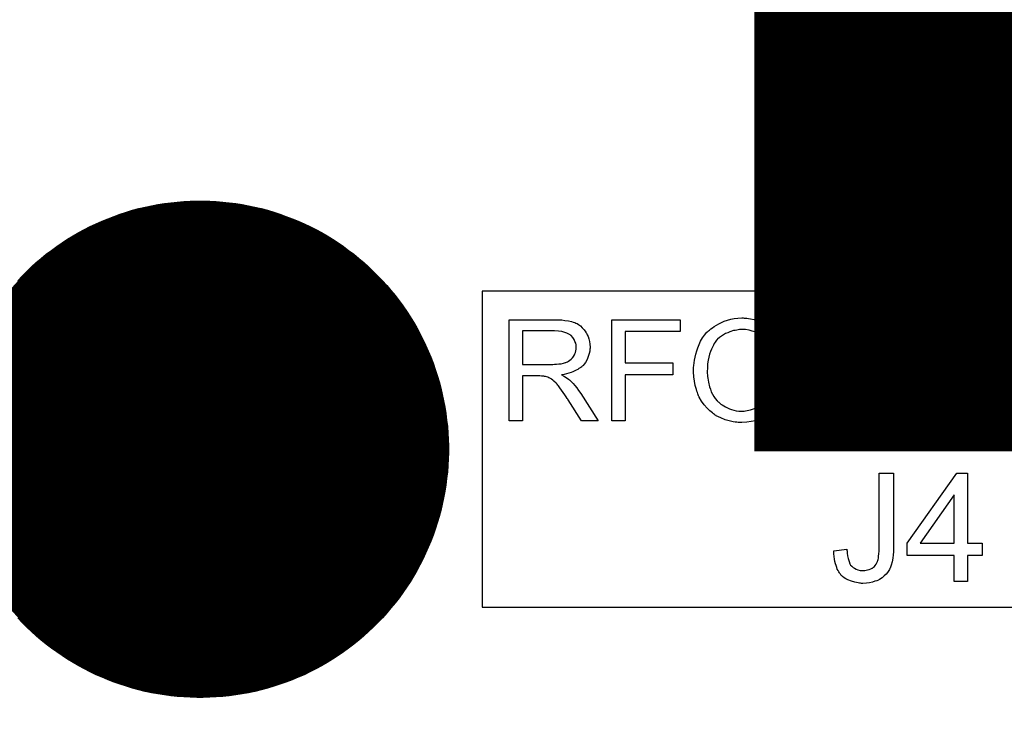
# Model space of a CAD drawing. Extents: x -2 to 8.5, y -2.9 to 5.2.
# Tile 40 of 207: x 1.049 to 1.485, y 1.25 to 1.565. Entities that reach past the tile are written whole.
import ezdxf

# ---------------------------------------------------------------- set-up
doc = ezdxf.new("R2010")
doc.units = 0
doc.layers.get('0').update_dxf_attribs({"linetype": 'CONTINUOUS'})
for name, color, linetype in [('acc-ni-360-20-out-a_copper_signal_bot', 5, 'CONTINUOUS'), ('acc-ni-360-20-out-a_copper_signal_top', 1, 'CONTINUOUS'), ('acc-ni-360-20-out-a_drawing_1', 1, 'CONTINUOUS'), ('acc-ni-360-20-out-a_drillmap_1', 1, 'CONTINUOUS'), ('acc-ni-360-20-out-a_legend_top', 2, 'CONTINUOUS'), ('acc-ni-360-20-out-a_pth_drill', 1, 'CONTINUOUS'), ('acc-ni-360-20-out-a_soldermask_bot', 1, 'CONTINUOUS'), ('acc-ni-360-20-out-a_soldermask_top', 1, 'CONTINUOUS')]:
    doc.layers.add(name, color=color, linetype=linetype)

# ---------------------------------------------------------------- blocks, each defined once
blk = doc.blocks.new('D19')
at = {"const_width": 0.0725}
blk.add_lwpolyline([(-0.03625, 0, 1), (0.03625, 0, 1)], format="xyb", close=True, dxfattribs=at)
blk = doc.blocks.new('D21')
at = {"const_width": 0.5}
blk.add_lwpolyline([(-0.065, 0), (0.065, 0)], dxfattribs=at)
blk = doc.blocks.new('D22')
at = {"const_width": 0.502}
blk.add_lwpolyline([(-0.066, 0), (0.066, 0)], dxfattribs=at)
blk = doc.blocks.new('D24')
at = {"const_width": 0.11}
blk.add_lwpolyline([(-0.055, 0, 1), (0.055, 0, 1)], format="xyb", close=True, dxfattribs=at)
blk = doc.blocks.new('D44')
at = {"const_width": 0.0625}
blk.add_lwpolyline([(-0.03125, 0, 1), (0.03125, 0, 1)], format="xyb", close=True, dxfattribs=at)
blk = doc.blocks.new('D48')
at = {"const_width": 0.001667}
blk.add_lwpolyline([(-0.000833, 0, 1), (0.000833, 0, 1)], format="xyb", close=True, dxfattribs=at)
blk = doc.blocks.new('D25')
at = {"const_width": 0.0025}
blk.add_lwpolyline([(-0.00125, 0, 1), (0.00125, 0, 1)], format="xyb", close=True, dxfattribs=at)

msp = doc.modelspace()

# ---------------------------------------------------------------- linework, layer by layer
at = {"layer": 'acc-ni-360-20-out-a_copper_signal_top', "color": 1}
for points in [[(1.047717, 1.449674), (1.0497, 1.451763), (1.051736, 1.4538), (1.053825, 1.455782), (1.055966, 1.457709), (1.058156, 1.45958), (1.060394, 1.461392), (1.062679, 1.463145), (1.065008, 1.464838), (1.067382, 1.466469), (1.069797, 1.468038), (1.072253, 1.469543), (1.074747, 1.470983), (1.077278, 1.472357), (1.079844, 1.473664), (1.082443, 1.474904), (1.085074, 1.476076), (1.087735, 1.477178), (1.090424, 1.47821), (1.093139, 1.479171), (1.095878, 1.480061), (1.098639, 1.480879), (1.101421, 1.481624), (1.104221, 1.482297), (1.107038, 1.482896), (1.10987, 1.48342), (1.112714, 1.483871), (1.11557, 1.484247), (1.118434, 1.484548), (1.121305, 1.484774), (1.124181, 1.484925), (1.12706, 1.485), (1.12994, 1.485), (1.132819, 1.484925)], [(1.132819, 1.484925), (1.135695, 1.484774), (1.138566, 1.484548), (1.14143, 1.484247), (1.144286, 1.483871), (1.14713, 1.48342), (1.149962, 1.482896), (1.152779, 1.482297), (1.155579, 1.481624), (1.158361, 1.480879), (1.161122, 1.480061), (1.163861, 1.479171), (1.166576, 1.47821), (1.169265, 1.477178), (1.171926, 1.476076), (1.174556, 1.474904), (1.177156, 1.473664), (1.179722, 1.472357), (1.182253, 1.470983), (1.184747, 1.469543), (1.187203, 1.468038), (1.189618, 1.466469), (1.191991, 1.464838), (1.194321, 1.463145), (1.196606, 1.461392), (1.198844, 1.45958), (1.201034, 1.457709), (1.203175, 1.455782), (1.205264, 1.4538), (1.2073, 1.451763), (1.209282, 1.449674), (1.211209, 1.447534), (1.21308, 1.445344), (1.214892, 1.443106), (1.216645, 1.440821), (1.218338, 1.438491), (1.219969, 1.436118), (1.221538, 1.433703), (1.223043, 1.431247), (1.224483, 1.428753), (1.225857, 1.426222), (1.227164, 1.423656), (1.228404, 1.421056), (1.229576, 1.418426), (1.230678, 1.415765), (1.23171, 1.413076), (1.232671, 1.410361), (1.233561, 1.407622), (1.234379, 1.404861), (1.235124, 1.402079), (1.235797, 1.399279), (1.236396, 1.396462), (1.23692, 1.39363), (1.237371, 1.390785), (1.237747, 1.38793), (1.238048, 1.385066), (1.238274, 1.382195), (1.238425, 1.379319), (1.2385, 1.37644), (1.2385, 1.375), (1.2385, 1.37356), (1.238425, 1.370681), (1.238274, 1.367805), (1.238048, 1.364934), (1.237747, 1.36207), (1.237371, 1.359214), (1.23692, 1.35637), (1.236396, 1.353538), (1.235797, 1.350721), (1.235124, 1.347921), (1.234379, 1.345139), (1.233561, 1.342378), (1.232671, 1.339639), (1.23171, 1.336924), (1.230678, 1.334235), (1.229576, 1.331574), (1.228404, 1.328943), (1.227164, 1.326344), (1.225857, 1.323778), (1.224483, 1.321247), (1.223043, 1.318753), (1.221538, 1.316297), (1.219969, 1.313882), (1.218338, 1.311508), (1.216645, 1.309179), (1.214892, 1.306894), (1.21308, 1.304656), (1.211209, 1.302466), (1.209282, 1.300325), (1.2073, 1.298236), (1.205264, 1.2962), (1.203174, 1.294218), (1.201034, 1.292291), (1.198844, 1.29042), (1.196606, 1.288608), (1.194321, 1.286854), (1.191991, 1.285162), (1.189618, 1.283531), (1.187203, 1.281962), (1.184747, 1.280457), (1.182253, 1.279017), (1.179722, 1.277643), (1.177156, 1.276335), (1.174556, 1.275096), (1.171926, 1.273924), (1.169265, 1.272822), (1.166576, 1.27179), (1.163861, 1.270829), (1.161122, 1.269939), (1.158361, 1.269121), (1.155579, 1.268375), (1.152779, 1.267703), (1.149962, 1.267104), (1.14713, 1.26658), (1.144285, 1.266129), (1.14143, 1.265753), (1.138566, 1.265452), (1.135695, 1.265226), (1.132819, 1.265075), (1.12994, 1.265), (1.12706, 1.265), (1.124181, 1.265075), (1.121305, 1.265226), (1.118434, 1.265452), (1.11557, 1.265753), (1.112714, 1.266129), (1.10987, 1.26658), (1.107038, 1.267104), (1.104221, 1.267703), (1.101421, 1.268375), (1.098639, 1.269121), (1.095878, 1.269939), (1.093139, 1.270829), (1.090424, 1.27179), (1.087735, 1.272822), (1.085074, 1.273924), (1.082443, 1.275096), (1.079844, 1.276335), (1.077278, 1.277643), (1.074747, 1.279017), (1.072253, 1.280457), (1.069797, 1.281962), (1.067382, 1.283531), (1.065008, 1.285162), (1.062679, 1.286854), (1.060394, 1.288608), (1.058156, 1.29042), (1.055966, 1.292291), (1.053825, 1.294218), (1.051736, 1.2962), (1.0497, 1.298236), (1.047718, 1.300325)]]:
    msp.add_lwpolyline(points, dxfattribs=at)
at = {"layer": 'acc-ni-360-20-out-a_drawing_1', "color": 1, "const_width": 0.003}
for points in [[(1.114059, 1.388328), (1.114059, 1.355006)], [(1.136274, 1.371667), (1.136274, 1.388328)], [(1.136274, 1.388328), (1.136274, 1.355006)], [(1.114059, 1.355006), (1.114059, 1.371667)], [(1.114059, 1.371667), (1.136274, 1.371667)]]:
    msp.add_lwpolyline(points, dxfattribs=at)
at = {"layer": 'acc-ni-360-20-out-a_drillmap_1', "color": 1, "const_width": 0.005}
for points in [[(1.1285, 1.3125), (1.1285, 1.4375)], [(1.066, 1.375), (1.191, 1.375)]]:
    msp.add_lwpolyline(points, dxfattribs=at)
at = {"layer": 'acc-ni-360-20-out-a_legend_top', "color": 2}
for points in [[(1.286756, 1.432356), (1.287339, 1.432356), (1.2887, 1.432291), (1.290126, 1.432097), (1.291681, 1.431902), (1.293106, 1.431578), (1.293819, 1.431384), (1.294402, 1.43119), (1.294467, 1.43119), (1.294532, 1.431125), (1.294921, 1.43093), (1.295504, 1.430671), (1.296217, 1.430218), (1.296994, 1.429634), (1.297837, 1.428857), (1.298614, 1.42795), (1.299392, 1.426913), (1.299392, 1.426848), (1.299457, 1.426783), (1.299716, 1.426394), (1.299975, 1.425746), (1.300364, 1.424904), (1.300688, 1.423932), (1.301012, 1.422766), (1.301206, 1.421534), (1.301271, 1.420174), (1.301271, 1.420109), (1.301271, 1.419979), (1.301271, 1.41972), (1.301206, 1.419396), (1.301206, 1.418942), (1.301142, 1.418489), (1.300882, 1.417387), (1.300494, 1.416091), (1.299975, 1.41473), (1.299198, 1.41337), (1.298679, 1.412722), (1.298161, 1.412074), (1.298096, 1.412009), (1.298031, 1.411944), (1.297837, 1.41175), (1.297578, 1.411555), (1.297254, 1.411296), (1.296865, 1.411037), (1.296346, 1.410713), (1.295828, 1.410324), (1.29518, 1.41), (1.294467, 1.409676), (1.29369, 1.409287), (1.292847, 1.408963), (1.291875, 1.408704), (1.290903, 1.40838), (1.289802, 1.408186), (1.288635, 1.407991), (1.288765, 1.407926), (1.289024, 1.407797), (1.289413, 1.407538), (1.289931, 1.407278), (1.291098, 1.406566), (1.291681, 1.406112), (1.292199, 1.405723), (1.292329, 1.405594), (1.292653, 1.40527), (1.293171, 1.404751), (1.293819, 1.404103), (1.294532, 1.403196), (1.295374, 1.402224), (1.296217, 1.401058), (1.297124, 1.399762), (1.304835, 1.387579), (1.297448, 1.387579), (1.291551, 1.39691), (1.291551, 1.396975), (1.291422, 1.397105), (1.291292, 1.397299), (1.291098, 1.397558), (1.290644, 1.398271), (1.290061, 1.399178), (1.289348, 1.40015), (1.288635, 1.401187), (1.287922, 1.402159), (1.287274, 1.403066), (1.28721, 1.403131), (1.287015, 1.40339), (1.286691, 1.403779), (1.286238, 1.404233), (1.285266, 1.405205), (1.284747, 1.405658), (1.284229, 1.406047), (1.284164, 1.406112), (1.284034, 1.406177), (1.283775, 1.406306), (1.283386, 1.406501), (1.282998, 1.406695), (1.282544, 1.40689), (1.281507, 1.407214), (1.281442, 1.407214), (1.281313, 1.407278), (1.281054, 1.407278), (1.28073, 1.407343), (1.280276, 1.407408), (1.279758, 1.407408), (1.279045, 1.407473), (1.271398, 1.407473), (1.271398, 1.387579), (1.265437, 1.387579), (1.265437, 1.432421), (1.286238, 1.432421), (1.286756, 1.432356)], [(1.341188, 1.427107), (1.316823, 1.427107), (1.316823, 1.41324), (1.337883, 1.41324), (1.337883, 1.407926), (1.316823, 1.407926), (1.316823, 1.387579), (1.310862, 1.387579), (1.310862, 1.432421), (1.341188, 1.432421), (1.341188, 1.427107)], [(1.36957, 1.433134), (1.370154, 1.433134), (1.370737, 1.433069), (1.371514, 1.432939), (1.372292, 1.43281), (1.373977, 1.432486), (1.375921, 1.431967), (1.3778, 1.43119), (1.378772, 1.430736), (1.379744, 1.430218), (1.379809, 1.430153), (1.379938, 1.430088), (1.380198, 1.429894), (1.380586, 1.429699), (1.380975, 1.429375), (1.381494, 1.428986), (1.382595, 1.428079), (1.383762, 1.426913), (1.385058, 1.425487), (1.386289, 1.423802), (1.387326, 1.421923), (1.387326, 1.421858), (1.387455, 1.421664), (1.387585, 1.421405), (1.387714, 1.421016), (1.387974, 1.420498), (1.388168, 1.419914), (1.388427, 1.419202), (1.388686, 1.418424), (1.388881, 1.417582), (1.38914, 1.416674), (1.389399, 1.415638), (1.389594, 1.414601), (1.389853, 1.412333), (1.389982, 1.40987), (1.389982, 1.409806), (1.389982, 1.409546), (1.389982, 1.409222), (1.389918, 1.408704), (1.389918, 1.408121), (1.389853, 1.407408), (1.389723, 1.40663), (1.389658, 1.405788), (1.389334, 1.403909), (1.388816, 1.401835), (1.388103, 1.399762), (1.387714, 1.398725), (1.387196, 1.397688), (1.387196, 1.397623), (1.387066, 1.397429), (1.386937, 1.39717), (1.386678, 1.396781), (1.386418, 1.396327), (1.386094, 1.395874), (1.385187, 1.394642), (1.384086, 1.393346), (1.38279, 1.391986), (1.381234, 1.39069), (1.37942, 1.389523), (1.379355, 1.389523), (1.379226, 1.389394), (1.378902, 1.389264), (1.378513, 1.38907), (1.378059, 1.388875), (1.377541, 1.388681), (1.376893, 1.388422), (1.37618, 1.388162), (1.375402, 1.387903), (1.37456, 1.387644), (1.372681, 1.387255), (1.370672, 1.386931), (1.368534, 1.386802), (1.367886, 1.386802), (1.367497, 1.386866), (1.366914, 1.386866), (1.366266, 1.386996), (1.365553, 1.387061), (1.36471, 1.38719), (1.362961, 1.387579), (1.361082, 1.388098), (1.359138, 1.388875), (1.358166, 1.389329), (1.357194, 1.389847), (1.357129, 1.389912), (1.356999, 1.389977), (1.35674, 1.390171), (1.356351, 1.39043), (1.355962, 1.39069), (1.355509, 1.391078), (1.354407, 1.39205), (1.353176, 1.393217), (1.35188, 1.394642), (1.350714, 1.396262), (1.349612, 1.398142), (1.349612, 1.398206), (1.349482, 1.398401), (1.349353, 1.39866), (1.349223, 1.399049), (1.349029, 1.399567), (1.348834, 1.40015), (1.348575, 1.400798), (1.348381, 1.401511), (1.348122, 1.402354), (1.347862, 1.403196), (1.347474, 1.40514), (1.347214, 1.407149), (1.347085, 1.409352), (1.347085, 1.409417), (1.347085, 1.409482), (1.347085, 1.40987), (1.34715, 1.410454), (1.34715, 1.411231), (1.347279, 1.412138), (1.347409, 1.41324), (1.347603, 1.414471), (1.347862, 1.415767), (1.348122, 1.417128), (1.34851, 1.418554), (1.349029, 1.419979), (1.349612, 1.42147), (1.35026, 1.422895), (1.351102, 1.424321), (1.35201, 1.425617), (1.353046, 1.426848), (1.353111, 1.426913), (1.353306, 1.427107), (1.353694, 1.427431), (1.354148, 1.42782), (1.354731, 1.428338), (1.355444, 1.428857), (1.356286, 1.42944), (1.357258, 1.430023), (1.358295, 1.430606), (1.359462, 1.43119), (1.360758, 1.431708), (1.362118, 1.432226), (1.363609, 1.432615), (1.365164, 1.432939), (1.366784, 1.433134), (1.368534, 1.433198), (1.369117, 1.433198), (1.36957, 1.433134)], [(1.432945, 1.406501), (1.432945, 1.406436), (1.432945, 1.406177), (1.432945, 1.405853), (1.432945, 1.405399), (1.43288, 1.404816), (1.43288, 1.404168), (1.432815, 1.40339), (1.43275, 1.402613), (1.432556, 1.400863), (1.432297, 1.399049), (1.431908, 1.397299), (1.431649, 1.396457), (1.43139, 1.395679), (1.43139, 1.395614), (1.431325, 1.395485), (1.431195, 1.39529), (1.431066, 1.395031), (1.430677, 1.394318), (1.430094, 1.393411), (1.429316, 1.392374), (1.428409, 1.391338), (1.427242, 1.390236), (1.425817, 1.389264), (1.425752, 1.389264), (1.425622, 1.389134), (1.425428, 1.38907), (1.425104, 1.388875), (1.424715, 1.388681), (1.424197, 1.388486), (1.423678, 1.388292), (1.42303, 1.388033), (1.422318, 1.387774), (1.42154, 1.387579), (1.420698, 1.387385), (1.419726, 1.38719), (1.418754, 1.387061), (1.417717, 1.386931), (1.415384, 1.386802), (1.414801, 1.386802), (1.414347, 1.386866), (1.413829, 1.386866), (1.413181, 1.386931), (1.412468, 1.386996), (1.411755, 1.387061), (1.410135, 1.38732), (1.408386, 1.387709), (1.406701, 1.388227), (1.405081, 1.38894), (1.405016, 1.38894), (1.404886, 1.38907), (1.404692, 1.389199), (1.404433, 1.389329), (1.40372, 1.389847), (1.402878, 1.39056), (1.401906, 1.391467), (1.400998, 1.392504), (1.400091, 1.3938), (1.399378, 1.395226), (1.399378, 1.39529), (1.399314, 1.39542), (1.399249, 1.395679), (1.399119, 1.396003), (1.39899, 1.396392), (1.39886, 1.39691), (1.398666, 1.397494), (1.398536, 1.398206), (1.398406, 1.398984), (1.398212, 1.399826), (1.398082, 1.400734), (1.397953, 1.401706), (1.397823, 1.402807), (1.397758, 1.403974), (1.397694, 1.405205), (1.397694, 1.406501), (1.397694, 1.432421), (1.403655, 1.432421), (1.403655, 1.406501), (1.403655, 1.406436), (1.403655, 1.406242), (1.403655, 1.405918), (1.403655, 1.405529), (1.40372, 1.405075), (1.40372, 1.404492), (1.403785, 1.403261), (1.403914, 1.401835), (1.404109, 1.40041), (1.404368, 1.399049), (1.404498, 1.398466), (1.404692, 1.397882), (1.404757, 1.397753), (1.404886, 1.397429), (1.40521, 1.396975), (1.405599, 1.396327), (1.406053, 1.395679), (1.406701, 1.394966), (1.407478, 1.394254), (1.408386, 1.39367), (1.408515, 1.393606), (1.408839, 1.393411), (1.409422, 1.393217), (1.4102, 1.392958), (1.411107, 1.392634), (1.412274, 1.392439), (1.413505, 1.392245), (1.414866, 1.39218), (1.415514, 1.39218), (1.415902, 1.392245), (1.416486, 1.392245), (1.417069, 1.39231), (1.418494, 1.392569), (1.42005, 1.392893), (1.42154, 1.393411), (1.422966, 1.394124), (1.423614, 1.394578), (1.424197, 1.395096), (1.424262, 1.395161), (1.424326, 1.395226), (1.424456, 1.39542), (1.42465, 1.395679), (1.424845, 1.396068), (1.425104, 1.396457), (1.425363, 1.39704), (1.425622, 1.397623), (1.425882, 1.398336), (1.426076, 1.399178), (1.426335, 1.40015), (1.42653, 1.401187), (1.426724, 1.402354), (1.426854, 1.403585), (1.426983, 1.40501), (1.426983, 1.406501), (1.426983, 1.432421), (1.432945, 1.432421), (1.432945, 1.406501)], [(1.475, 1.427107), (1.460226, 1.427107), (1.460226, 1.387579), (1.454264, 1.387579), (1.454264, 1.427107), (1.43949, 1.427107), (1.43949, 1.432421), (1.475, 1.432421), (1.475, 1.427107)], [(1.285525, 1.427431), (1.271398, 1.427431), (1.271398, 1.412592), (1.284747, 1.412592), (1.285525, 1.412657), (1.286432, 1.412722), (1.287469, 1.412786), (1.288506, 1.412916), (1.289542, 1.41311), (1.29045, 1.41337), (1.290579, 1.413434), (1.290838, 1.413564), (1.291227, 1.413758), (1.291746, 1.414018), (1.292329, 1.414406), (1.292912, 1.41486), (1.293495, 1.415443), (1.293949, 1.416091), (1.294014, 1.416156), (1.294143, 1.416415), (1.294338, 1.416804), (1.294597, 1.417322), (1.294791, 1.417906), (1.294986, 1.418554), (1.295115, 1.419331), (1.29518, 1.420109), (1.29518, 1.420174), (1.29518, 1.420238), (1.295115, 1.420627), (1.29505, 1.42121), (1.294921, 1.421988), (1.294597, 1.422766), (1.294208, 1.423673), (1.293625, 1.424515), (1.292847, 1.425358), (1.292718, 1.425422), (1.292394, 1.425682), (1.291875, 1.426006), (1.291033, 1.426394), (1.290061, 1.426783), (1.288765, 1.427107), (1.287274, 1.427366), (1.285525, 1.427431)], [(1.368534, 1.428079), (1.36795, 1.428079), (1.367497, 1.428014), (1.366914, 1.42795), (1.36633, 1.42782), (1.365618, 1.42769), (1.36484, 1.427561), (1.363155, 1.427042), (1.362248, 1.426654), (1.361341, 1.426265), (1.360369, 1.425746), (1.359462, 1.425163), (1.358554, 1.424515), (1.357712, 1.423738), (1.357647, 1.423673), (1.357518, 1.423543), (1.357323, 1.423284), (1.356999, 1.422895), (1.356675, 1.422442), (1.356286, 1.421858), (1.355898, 1.421146), (1.355444, 1.420303), (1.355055, 1.419396), (1.354602, 1.418294), (1.354213, 1.417128), (1.353889, 1.415832), (1.353565, 1.414406), (1.35337, 1.412786), (1.353241, 1.411102), (1.353176, 1.409287), (1.353176, 1.409222), (1.353176, 1.408963), (1.353176, 1.40851), (1.353241, 1.407926), (1.353306, 1.407278), (1.353435, 1.406501), (1.353565, 1.405594), (1.353694, 1.404686), (1.354213, 1.402613), (1.354602, 1.401576), (1.35499, 1.400474), (1.355509, 1.399438), (1.356092, 1.398401), (1.35674, 1.397429), (1.357518, 1.396522), (1.357582, 1.396457), (1.357712, 1.396327), (1.357971, 1.396068), (1.358295, 1.395809), (1.358749, 1.39542), (1.359267, 1.395031), (1.35985, 1.394642), (1.360498, 1.394189), (1.361276, 1.393735), (1.362118, 1.393346), (1.363026, 1.392958), (1.363998, 1.392569), (1.365034, 1.39231), (1.366071, 1.39205), (1.367238, 1.391921), (1.368469, 1.391856), (1.368793, 1.391856), (1.369117, 1.391921), (1.36957, 1.391921), (1.370154, 1.391986), (1.370802, 1.392115), (1.371579, 1.392245), (1.372357, 1.392439), (1.373264, 1.392698), (1.374106, 1.393022), (1.375078, 1.393346), (1.375986, 1.3938), (1.376893, 1.394383), (1.3778, 1.394966), (1.378707, 1.395679), (1.37955, 1.396522), (1.379614, 1.396586), (1.379744, 1.396716), (1.379938, 1.39704), (1.380262, 1.397429), (1.380586, 1.397882), (1.38091, 1.398466), (1.381299, 1.399178), (1.381753, 1.399956), (1.382142, 1.400863), (1.38253, 1.4019), (1.382854, 1.403002), (1.383243, 1.404168), (1.383502, 1.405464), (1.383697, 1.40689), (1.383826, 1.40838), (1.383891, 1.409935), (1.383891, 1.41), (1.383891, 1.410194), (1.383891, 1.410454), (1.383891, 1.410842), (1.383826, 1.411296), (1.383826, 1.411879), (1.383762, 1.412462), (1.383632, 1.413175), (1.383438, 1.414666), (1.383114, 1.416221), (1.38266, 1.417906), (1.382012, 1.419461), (1.382012, 1.419526), (1.381947, 1.419655), (1.381818, 1.41985), (1.381688, 1.420109), (1.381234, 1.420886), (1.380651, 1.421794), (1.379874, 1.42283), (1.378902, 1.423867), (1.3778, 1.424904), (1.376569, 1.425811), (1.376504, 1.425811), (1.376439, 1.425941), (1.376245, 1.426006), (1.375921, 1.4262), (1.375597, 1.42633), (1.375208, 1.426524), (1.374236, 1.426978), (1.37307, 1.427366), (1.371709, 1.427755), (1.370154, 1.428014), (1.368534, 1.428079)], [(1.43572, 1.331672), (1.43572, 1.331603), (1.43572, 1.331394), (1.43572, 1.331117), (1.43572, 1.3307), (1.43565, 1.330145), (1.43565, 1.32959), (1.435511, 1.328271), (1.435373, 1.326745), (1.435095, 1.325148), (1.434679, 1.323691), (1.434193, 1.322303), (1.434193, 1.322234), (1.434123, 1.322164), (1.433915, 1.321748), (1.433568, 1.321193), (1.433082, 1.320429), (1.432388, 1.319666), (1.431625, 1.318833), (1.430653, 1.318), (1.429543, 1.317306), (1.429404, 1.317237), (1.428988, 1.317029), (1.428363, 1.316751), (1.427461, 1.316473), (1.426351, 1.316126), (1.425101, 1.315849), (1.423713, 1.315641), (1.422187, 1.315571), (1.421562, 1.315571), (1.421146, 1.315641), (1.42059, 1.31571), (1.420035, 1.315779), (1.418578, 1.316057), (1.417051, 1.316473), (1.415455, 1.317098), (1.414622, 1.317514), (1.413859, 1.318), (1.413165, 1.318555), (1.412471, 1.31918), (1.412401, 1.319249), (1.412332, 1.319319), (1.412193, 1.319596), (1.411985, 1.319874), (1.411707, 1.320221), (1.41143, 1.320707), (1.411152, 1.321262), (1.410805, 1.321887), (1.410527, 1.322581), (1.41025, 1.323413), (1.409972, 1.324246), (1.409695, 1.325218), (1.409556, 1.326259), (1.409348, 1.327439), (1.409278, 1.328618), (1.409278, 1.329937), (1.415038, 1.33077), (1.415038, 1.3307), (1.415038, 1.330562), (1.415038, 1.330284), (1.415108, 1.329868), (1.415177, 1.329451), (1.415177, 1.328965), (1.415385, 1.327786), (1.415594, 1.326536), (1.41601, 1.325287), (1.416426, 1.324177), (1.416704, 1.323691), (1.417051, 1.323275), (1.41712, 1.323205), (1.417398, 1.322997), (1.417814, 1.32265), (1.41837, 1.322303), (1.419133, 1.321887), (1.419966, 1.321609), (1.421007, 1.321331), (1.422117, 1.321262), (1.422534, 1.321262), (1.42295, 1.321331), (1.423575, 1.321401), (1.424199, 1.32154), (1.424893, 1.321678), (1.425587, 1.321956), (1.426281, 1.322303), (1.426351, 1.322372), (1.426559, 1.322511), (1.426836, 1.322789), (1.427253, 1.323066), (1.4276, 1.323552), (1.428016, 1.324038), (1.428363, 1.324593), (1.428641, 1.325287), (1.428641, 1.325357), (1.42878, 1.325634), (1.428849, 1.32612), (1.428988, 1.326745), (1.429127, 1.327577), (1.429196, 1.328618), (1.429335, 1.329868), (1.429335, 1.331325), (1.429335, 1.364429), (1.43572, 1.364429), (1.43572, 1.331672)], [(1.468476, 1.333338), (1.475, 1.333338), (1.475, 1.327924), (1.468476, 1.327924), (1.468476, 1.316404), (1.462577, 1.316404), (1.462577, 1.327924), (1.441688, 1.327924), (1.441688, 1.333338), (1.463688, 1.364429), (1.468476, 1.364429), (1.468476, 1.333338)], [(1.462577, 1.354852), (1.447448, 1.333338), (1.462577, 1.333338), (1.462577, 1.354852)]]:
    msp.add_lwpolyline(points, dxfattribs=at)
at = {"layer": 'acc-ni-360-20-out-a_soldermask_top', "color": 1}
msp.add_lwpolyline([(0.313, 2.423), (0.5885, 2.423), (0.5885, 2.175), (1.5, 2.175), (1.5, 1.445), (1.2535, 1.445), (1.2535, 1.305), (1.5, 1.305), (1.5, 0.775), (0, 0.775), (0, 2.58385), (0.313, 2.58385), (0.313, 2.423)], dxfattribs=at)

# ---------------------------------------------------------------- block references
at = {"layer": 'acc-ni-360-20-out-a_copper_signal_bot'}
for name, p in [('D21', (1.44, 1.625)), ('D19', (1.1285, 1.375))]:
    msp.add_blockref(name, p, dxfattribs=at)
at = {"layer": 'acc-ni-360-20-out-a_copper_signal_top'}
msp.add_blockref('D19', (1.1285, 1.375), dxfattribs=at)
at = {"layer": 'acc-ni-360-20-out-a_drawing_1'}
for p in [(1.114059, 1.388328), (1.136274, 1.388328), (1.114059, 1.371667), (1.136274, 1.371667), (1.114059, 1.355006), (1.136274, 1.355006)]:
    msp.add_blockref('D48', p, dxfattribs=at)
at = {"layer": 'acc-ni-360-20-out-a_drillmap_1'}
for p in [(1.1285, 1.4375), (1.066, 1.375), (1.191, 1.375), (1.1285, 1.3125)]:
    msp.add_blockref('D25', p, dxfattribs=at)
at = {"layer": 'acc-ni-360-20-out-a_pth_drill'}
msp.add_blockref('D44', (1.1285, 1.375), dxfattribs=at)
at = {"layer": 'acc-ni-360-20-out-a_soldermask_bot'}
for name, p in [('D22', (1.44, 1.625)), ('D24', (1.1285, 1.375))]:
    msp.add_blockref(name, p, dxfattribs=at)
at = {"layer": 'acc-ni-360-20-out-a_soldermask_top'}
msp.add_blockref('D24', (1.1285, 1.375), dxfattribs=at)

doc.saveas('drawing.dxf')
